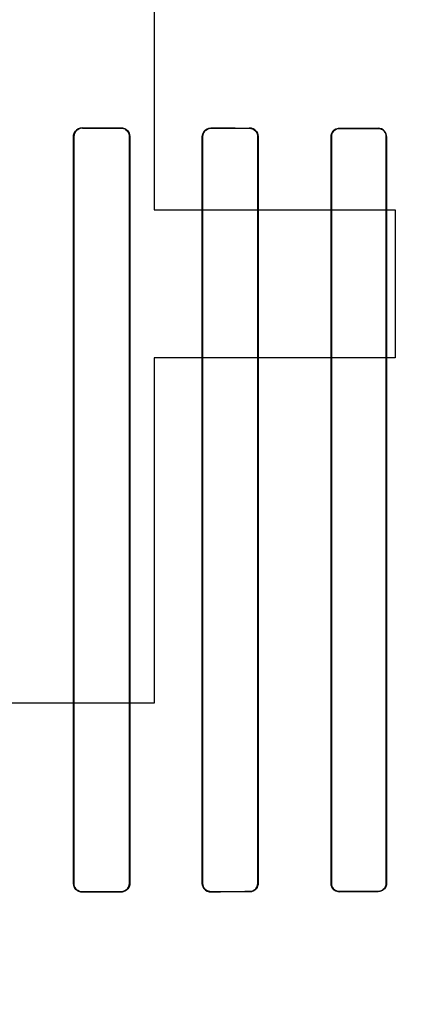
# Model space of a CAD drawing. Header units: millimetres. Extents: x 0 to 297, y 0 to 210.
# Tile 212 of 256: x 58.313 to 58.421, y 157.272 to 157.54. Entities that reach past the tile are written whole.
import ezdxf

# ---------------------------------------------------------------- set-up
doc = ezdxf.new("R2010")
doc.units = ezdxf.units.MM
doc.header["$LTSCALE"] = 16.335
doc.layers.get('0').update_dxf_attribs({"linetype": 'CONTINUOUS'})
for name, color, linetype in [('AXES_REF', 7, 'CONTINUOUS'), ('INTFCLR_1', 7, 'CONTINUOUS'), ('INTFCLR_72935', 7, 'CONTINUOUS')]:
    doc.layers.add(name, color=color, linetype=linetype)

msp = doc.modelspace()

# ---------------------------------------------------------------- linework, layer by layer
at = {"color": 7, "linetype": 'Continuous'}
for p, q in [((58.34967, 157.66896), (58.34967, 157.48801)), ((58.34967, 157.48801), (58.41529, 157.48801)), ((58.41529, 157.48801), (58.41529, 157.44779)), ((58.34967, 157.44779), (58.34967, 157.35396)), ((58.41529, 157.44779), (58.34967, 157.44779)), ((58.34967, 157.35396), (58.31029, 157.35396))]:
    msp.add_line(p, q, dxfattribs=at)
for radius in [6.78708, 6.7865, 6.74304]:
    msp.add_circle((57.46373, 154.71146), radius, dxfattribs=at)
for radius, start, end in [(6.72, 278.277129, 261.722871), (6.874, 193.234383, 36.724612)]:
    msp.add_arc((57.46373, 154.71146), radius, start, end, dxfattribs=at)
at = {"layer": 'AXES_REF', "color": 9, "linetype": 'Continuous'}
for radius in [6.19116, 4.15]:
    msp.add_circle((57.46373, 154.71146), radius, dxfattribs=at)
at = {"layer": 'INTFCLR_1', "color": 9, "linetype": 'Continuous'}
for p, q in [((58.33018, 157.51038), (58.33018, 157.5103)), ((58.34068, 157.51028), (58.34068, 157.51036)), ((58.36518, 157.51031), (58.36518, 157.51023)), ((58.37568, 157.51022), (58.37568, 157.5103)), ((58.40018, 157.51026), (58.40018, 157.51018)), ((58.41068, 157.51017), (58.41068, 157.51025)), ((58.32783, 157.50795), (58.32774, 157.50795)), ((58.34308, 157.50795), (58.34299, 157.50795)), ((58.36289, 157.50795), (58.36281, 157.50795)), ((58.37801, 157.50795), (58.37793, 157.50795)), ((58.39795, 157.50795), (58.39787, 157.50795)), ((58.41297, 157.50795), (58.41289, 157.50795)), ((58.32774, 157.30495), (58.32783, 157.30495)), ((58.34299, 157.30495), (58.34308, 157.30495)), ((58.36281, 157.30495), (58.36289, 157.30495)), ((58.37793, 157.30495), (58.37801, 157.30495)), ((58.39787, 157.30495), (58.39795, 157.30495)), ((58.41289, 157.30495), (58.41297, 157.30495)), ((58.33018, 157.30261), (58.33018, 157.30253)), ((58.34068, 157.30255), (58.34068, 157.30263)), ((58.36518, 157.30268), (58.36518, 157.3026)), ((58.37568, 157.30261), (58.37568, 157.30269)), ((58.40018, 157.30273), (58.40018, 157.30265)), ((58.41068, 157.30266), (58.41068, 157.30274))]:
    msp.add_line(p, q, dxfattribs=at)
at = {"layer": 'INTFCLR_1', "color": 6, "linetype": 'Continuous'}
for p, q in [((58.32774, 157.30495), (58.32774, 157.50795)), ((58.32783, 157.30495), (58.32783, 157.50795)), ((58.34299, 157.50795), (58.34299, 157.30495)), ((58.34308, 157.50795), (58.34308, 157.30495)), ((58.36281, 157.30495), (58.36281, 157.50795)), ((58.36289, 157.30495), (58.36289, 157.50795)), ((58.37793, 157.50795), (58.37793, 157.30495)), ((58.37801, 157.50795), (58.37801, 157.30495)), ((58.39787, 157.30495), (58.39787, 157.50795)), ((58.39795, 157.30495), (58.39795, 157.50795)), ((58.41289, 157.50795), (58.41289, 157.30495)), ((58.41297, 157.50795), (58.41297, 157.30495))]:
    msp.add_line(p, q, dxfattribs=at)
for centre, major_axis, start_param, end_param in [((58.52793, 157.51145), (0.36509, 0), -2.143198, -2.109347), ((58.52793, 157.51145), (0.38609, 0), -2.10853, -2.077154), ((58.52793, 157.51145), (0.36509, 0), -2.032847, -2.000965), ((58.52793, 157.51145), (0.38609, 0), -2.005937, -1.976148), ((58.52793, 157.51145), (0.36509, 0), -1.928279, -1.897747), ((58.52793, 157.51145), (0.38609, 0), -1.908037, -1.879358), ((58.52793, 157.30145), (0.38609, 0), 2.077154, 2.10853), ((58.52793, 157.30145), (0.36509, 0), 2.109347, 2.143198), ((58.52793, 157.30145), (0.38609, 0), 1.976148, 2.005937), ((58.52793, 157.30145), (0.36509, 0), 2.000965, 2.032847), ((58.52793, 157.30145), (0.38609, 0), 1.879358, 1.908037), ((58.52793, 157.30145), (0.36509, 0), 1.897747, 1.928279)]:
    msp.add_ellipse(centre, major_axis=major_axis, ratio=0.003491, start_param=start_param, end_param=end_param, dxfattribs=at)
for points, knots in [([(58.32774, 157.50795), (58.32774, 157.50847), (58.32815, 157.50975), (58.32946, 157.51039), (58.33018, 157.51038)], [0, 0, 0, 0, 0.419413, 1, 1, 1, 1]), ([(58.32783, 157.50795), (58.32783, 157.50846), (58.32823, 157.50969), (58.32949, 157.5103), (58.33018, 157.5103)], [0, 0, 0, 0, 0.422806, 1, 1, 1, 1]), ([(58.34068, 157.51036), (58.34126, 157.51036), (58.34253, 157.50988), (58.34308, 157.5086), (58.34308, 157.50795)], [0, 0, 0, 0, 0.473342, 1, 1, 1, 1]), ([(58.34068, 157.51028), (58.34115, 157.51028), (58.34236, 157.50991), (58.34299, 157.50866), (58.34299, 157.50795)], [0, 0, 0, 0, 0.401644, 1, 1, 1, 1]), ([(58.36281, 157.50795), (58.36281, 157.50847), (58.36322, 157.50971), (58.36449, 157.51032), (58.36518, 157.51031)], [0, 0, 0, 0, 0.429291, 1, 1, 1, 1]), ([(58.36289, 157.50795), (58.36289, 157.50846), (58.36329, 157.50965), (58.36452, 157.51023), (58.36518, 157.51023)], [0, 0, 0, 0, 0.431437, 1, 1, 1, 1]), ([(58.37568, 157.5103), (58.37623, 157.5103), (58.37746, 157.50984), (58.37801, 157.50859), (58.37801, 157.50795)], [0, 0, 0, 0, 0.463766, 1, 1, 1, 1]), ([(58.37568, 157.51022), (58.37613, 157.51022), (58.3773, 157.50987), (58.37793, 157.50865), (58.37793, 157.50795)], [0, 0, 0, 0, 0.393954, 1, 1, 1, 1]), ([(58.39787, 157.50795), (58.39787, 157.50847), (58.39828, 157.50968), (58.39951, 157.51026), (58.40018, 157.51026)], [0, 0, 0, 0, 0.436745, 1, 1, 1, 1]), ([(58.39795, 157.50795), (58.39795, 157.50845), (58.39834, 157.50962), (58.39954, 157.51018), (58.40018, 157.51018)], [0, 0, 0, 0, 0.438001, 1, 1, 1, 1]), ([(58.41297, 157.50795), (58.41297, 157.50847), (58.41255, 157.50968), (58.41133, 157.51025), (58.41068, 157.51025)], [0, 0, 0, 0, 0.444674, 1, 1, 1, 1]), ([(58.41068, 157.51017), (58.41125, 157.51017), (58.41243, 157.50968), (58.41289, 157.50851), (58.41289, 157.50795)], [0, 0, 0, 0, 0.509134, 1, 1, 1, 1]), ([(58.33018, 157.30253), (58.32973, 157.30252), (58.32847, 157.30286), (58.32774, 157.30417), (58.32774, 157.30495)], [0, 0, 0, 0, 0.365847, 1, 1, 1, 1]), ([(58.33018, 157.30261), (58.32961, 157.30261), (58.32837, 157.30307), (58.32783, 157.30433), (58.32783, 157.30495)], [0, 0, 0, 0, 0.47417, 1, 1, 1, 1]), ([(58.34299, 157.30495), (58.34299, 157.30445), (58.3426, 157.30324), (58.34135, 157.30263), (58.34068, 157.30263)], [0, 0, 0, 0, 0.426866, 1, 1, 1, 1]), ([(58.34308, 157.30495), (58.34308, 157.30444), (58.34267, 157.30318), (58.34138, 157.30255), (58.34068, 157.30255)], [0, 0, 0, 0, 0.424164, 1, 1, 1, 1]), ([(58.36518, 157.3026), (58.36461, 157.30259), (58.36336, 157.30305), (58.36281, 157.30431), (58.36281, 157.30495)], [0, 0, 0, 0, 0.467061, 1, 1, 1, 1]), ([(58.36518, 157.30268), (58.36472, 157.30268), (58.36353, 157.30303), (58.36289, 157.30426), (58.36289, 157.30495)], [0, 0, 0, 0, 0.396505, 1, 1, 1, 1]), ([(58.37793, 157.30495), (58.37793, 157.30445), (58.37754, 157.30327), (58.37633, 157.30269), (58.37568, 157.30269)], [0, 0, 0, 0, 0.434514, 1, 1, 1, 1]), ([(58.37801, 157.30495), (58.37801, 157.30444), (58.37761, 157.30321), (58.37635, 157.30261), (58.37568, 157.30261)], [0, 0, 0, 0, 0.432833, 1, 1, 1, 1]), ([(58.40018, 157.30265), (58.39964, 157.30265), (58.39842, 157.30308), (58.39787, 157.30432), (58.39787, 157.30495)], [0, 0, 0, 0, 0.459212, 1, 1, 1, 1]), ([(58.40018, 157.30273), (58.39959, 157.30273), (58.39841, 157.30322), (58.39795, 157.3044), (58.39795, 157.30495)], [0, 0, 0, 0, 0.511254, 1, 1, 1, 1]), ([(58.41297, 157.30495), (58.41297, 157.30444), (58.41256, 157.30324), (58.41133, 157.30266), (58.41068, 157.30266)], [0, 0, 0, 0, 0.439306, 1, 1, 1, 1]), ([(58.41289, 157.30495), (58.41289, 157.30445), (58.41249, 157.30329), (58.4113, 157.30274), (58.41068, 157.30274)], [0, 0, 0, 0, 0.445822, 1, 1, 1, 1])]:
    msp.add_open_spline(points, degree=3, knots=knots, dxfattribs=at)
at = {"layer": 'INTFCLR_72935', "color": 9, "linetype": 'Continuous'}
for p, q in [((58.33018, 157.5103), (58.33018, 157.51038)), ((58.34068, 157.51036), (58.34068, 157.51028)), ((58.36518, 157.51023), (58.36518, 157.51031)), ((58.37568, 157.5103), (58.37568, 157.51022)), ((58.40018, 157.51018), (58.40018, 157.51026)), ((58.41068, 157.51025), (58.41068, 157.51017)), ((58.32774, 157.50795), (58.32783, 157.50795)), ((58.34299, 157.50795), (58.34308, 157.50795)), ((58.36281, 157.50795), (58.36289, 157.50795)), ((58.37793, 157.50795), (58.37801, 157.50795)), ((58.39787, 157.50795), (58.39795, 157.50795)), ((58.41289, 157.50795), (58.41297, 157.50795)), ((58.32783, 157.30495), (58.32774, 157.30495)), ((58.34308, 157.30495), (58.34299, 157.30495)), ((58.36289, 157.30495), (58.36281, 157.30495)), ((58.37801, 157.30495), (58.37793, 157.30495)), ((58.39795, 157.30495), (58.39787, 157.30495)), ((58.41297, 157.30495), (58.41289, 157.30495)), ((58.33018, 157.30253), (58.33018, 157.30261)), ((58.34068, 157.30263), (58.34068, 157.30255)), ((58.36518, 157.3026), (58.36518, 157.30268)), ((58.37568, 157.30269), (58.37568, 157.30261)), ((58.40018, 157.30265), (58.40018, 157.30273)), ((58.41068, 157.30274), (58.41068, 157.30266))]:
    msp.add_line(p, q, dxfattribs=at)
at = {"layer": 'INTFCLR_72935', "color": 6, "linetype": 'Continuous'}
for p, q in [((58.32774, 157.50795), (58.32774, 157.30495)), ((58.32783, 157.50795), (58.32783, 157.30495)), ((58.34299, 157.30495), (58.34299, 157.50795)), ((58.34308, 157.30495), (58.34308, 157.50795)), ((58.36281, 157.50795), (58.36281, 157.30495)), ((58.36289, 157.50795), (58.36289, 157.30495)), ((58.37793, 157.30495), (58.37793, 157.50795)), ((58.37801, 157.30495), (58.37801, 157.50795)), ((58.39787, 157.50795), (58.39787, 157.30495)), ((58.39795, 157.50795), (58.39795, 157.30495)), ((58.41289, 157.30495), (58.41289, 157.50795)), ((58.41297, 157.30495), (58.41297, 157.50795))]:
    msp.add_line(p, q, dxfattribs=at)
for centre, major_axis, start_param, end_param in [((58.52793, 157.51145), (0.36509, 0), -2.143198, -2.109347), ((58.52793, 157.51145), (0.38609, 0), -2.10853, -2.077154), ((58.52793, 157.51145), (0.36509, 0), -2.032847, -2.000965), ((58.52793, 157.51145), (0.38609, 0), -2.005937, -1.976148), ((58.52793, 157.51145), (0.36509, 0), -1.928279, -1.897747), ((58.52793, 157.51145), (0.38609, 0), -1.908037, -1.879358), ((58.52793, 157.30145), (0.38609, 0), 2.077154, 2.10853), ((58.52793, 157.30145), (0.36509, 0), 2.109347, 2.143198), ((58.52793, 157.30145), (0.38609, 0), 1.976148, 2.005937), ((58.52793, 157.30145), (0.36509, 0), 2.000965, 2.032847), ((58.52793, 157.30145), (0.38609, 0), 1.879358, 1.908037), ((58.52793, 157.30145), (0.36509, 0), 1.897747, 1.928279)]:
    msp.add_ellipse(centre, major_axis=major_axis, ratio=0.003491, start_param=start_param, end_param=end_param, dxfattribs=at)
for points, knots in [([(58.32774, 157.50795), (58.32774, 157.50848), (58.32815, 157.50975), (58.32946, 157.51039), (58.33018, 157.51038)], [0, 0, 0, 0, 0.422387, 1, 1, 1, 1]), ([(58.33018, 157.5103), (58.32961, 157.5103), (58.32837, 157.50984), (58.32783, 157.50858), (58.32783, 157.50795)], [0, 0, 0, 0, 0.47417, 1, 1, 1, 1]), ([(58.34068, 157.51036), (58.34113, 157.51036), (58.34237, 157.51002), (58.34308, 157.50872), (58.34308, 157.50795)], [0, 0, 0, 0, 0.370654, 1, 1, 1, 1]), ([(58.34299, 157.50795), (58.34299, 157.50846), (58.34259, 157.50968), (58.34135, 157.51027), (58.34068, 157.51028)], [0, 0, 0, 0, 0.429389, 1, 1, 1, 1]), ([(58.36281, 157.50795), (58.36281, 157.50848), (58.36323, 157.50972), (58.3645, 157.51032), (58.36518, 157.51031)], [0, 0, 0, 0, 0.434167, 1, 1, 1, 1]), ([(58.36518, 157.51023), (58.36471, 157.51023), (58.36352, 157.50987), (58.36289, 157.50865), (58.36289, 157.50795)], [0, 0, 0, 0, 0.404562, 1, 1, 1, 1]), ([(58.37801, 157.50795), (58.37801, 157.50847), (58.37761, 157.5097), (58.37635, 157.5103), (58.37568, 157.5103)], [0, 0, 0, 0, 0.432834, 1, 1, 1, 1]), ([(58.37793, 157.50795), (58.37793, 157.50846), (58.37753, 157.50965), (58.37632, 157.51022), (58.37568, 157.51022)], [0, 0, 0, 0, 0.438506, 1, 1, 1, 1]), ([(58.39787, 157.50795), (58.39787, 157.50848), (58.39828, 157.50969), (58.39952, 157.51026), (58.40018, 157.51026)], [0, 0, 0, 0, 0.443145, 1, 1, 1, 1]), ([(58.40018, 157.51018), (58.39973, 157.51018), (58.39856, 157.50984), (58.39795, 157.50864), (58.39795, 157.50795)], [0, 0, 0, 0, 0.397667, 1, 1, 1, 1]), ([(58.41297, 157.50795), (58.41297, 157.50847), (58.41256, 157.50967), (58.41133, 157.51025), (58.41068, 157.51025)], [0, 0, 0, 0, 0.439306, 1, 1, 1, 1]), ([(58.41289, 157.50795), (58.41289, 157.50846), (58.41249, 157.50962), (58.4113, 157.51017), (58.41068, 157.51017)], [0, 0, 0, 0, 0.445822, 1, 1, 1, 1]), ([(58.33018, 157.30253), (58.32971, 157.30252), (58.32845, 157.30287), (58.32774, 157.30418), (58.32774, 157.30495)], [0, 0, 0, 0, 0.376214, 1, 1, 1, 1]), ([(58.32783, 157.30495), (58.32783, 157.30445), (58.32823, 157.30322), (58.32949, 157.30261), (58.33018, 157.30261)], [0, 0, 0, 0, 0.426616, 1, 1, 1, 1]), ([(58.34068, 157.30263), (58.34116, 157.30263), (58.34237, 157.30301), (58.34299, 157.30426), (58.34299, 157.30495)], [0, 0, 0, 0, 0.409084, 1, 1, 1, 1]), ([(58.34308, 157.30495), (58.34308, 157.30443), (58.34267, 157.30317), (58.34138, 157.30255), (58.34068, 157.30255)], [0, 0, 0, 0, 0.425926, 1, 1, 1, 1]), ([(58.36281, 157.30495), (58.36281, 157.30444), (58.36322, 157.3032), (58.36449, 157.30259), (58.36518, 157.3026)], [0, 0, 0, 0, 0.429291, 1, 1, 1, 1]), ([(58.36289, 157.30495), (58.36289, 157.30445), (58.3633, 157.30325), (58.36452, 157.30268), (58.36518, 157.30268)], [0, 0, 0, 0, 0.436653, 1, 1, 1, 1]), ([(58.37568, 157.30269), (58.37614, 157.30269), (58.37731, 157.30305), (58.37793, 157.30427), (58.37793, 157.30495)], [0, 0, 0, 0, 0.400765, 1, 1, 1, 1]), ([(58.37801, 157.30495), (58.37801, 157.30443), (58.3776, 157.30321), (58.37635, 157.30261), (58.37568, 157.30261)], [0, 0, 0, 0, 0.43647, 1, 1, 1, 1]), ([(58.39787, 157.30495), (58.39787, 157.30444), (58.39828, 157.30323), (58.39951, 157.30265), (58.40018, 157.30265)], [0, 0, 0, 0, 0.436747, 1, 1, 1, 1]), ([(58.39795, 157.30495), (58.39795, 157.30445), (58.39835, 157.30328), (58.39954, 157.30273), (58.40018, 157.30273)], [0, 0, 0, 0, 0.443691, 1, 1, 1, 1]), ([(58.41068, 157.30274), (58.41126, 157.30274), (58.41243, 157.30323), (58.41289, 157.3044), (58.41289, 157.30495)], [0, 0, 0, 0, 0.512924, 1, 1, 1, 1]), ([(58.41297, 157.30495), (58.41297, 157.30444), (58.41255, 157.30323), (58.41133, 157.30266), (58.41068, 157.30266)], [0, 0, 0, 0, 0.444674, 1, 1, 1, 1])]:
    msp.add_open_spline(points, degree=3, knots=knots, dxfattribs=at)

doc.saveas('drawing.dxf')
